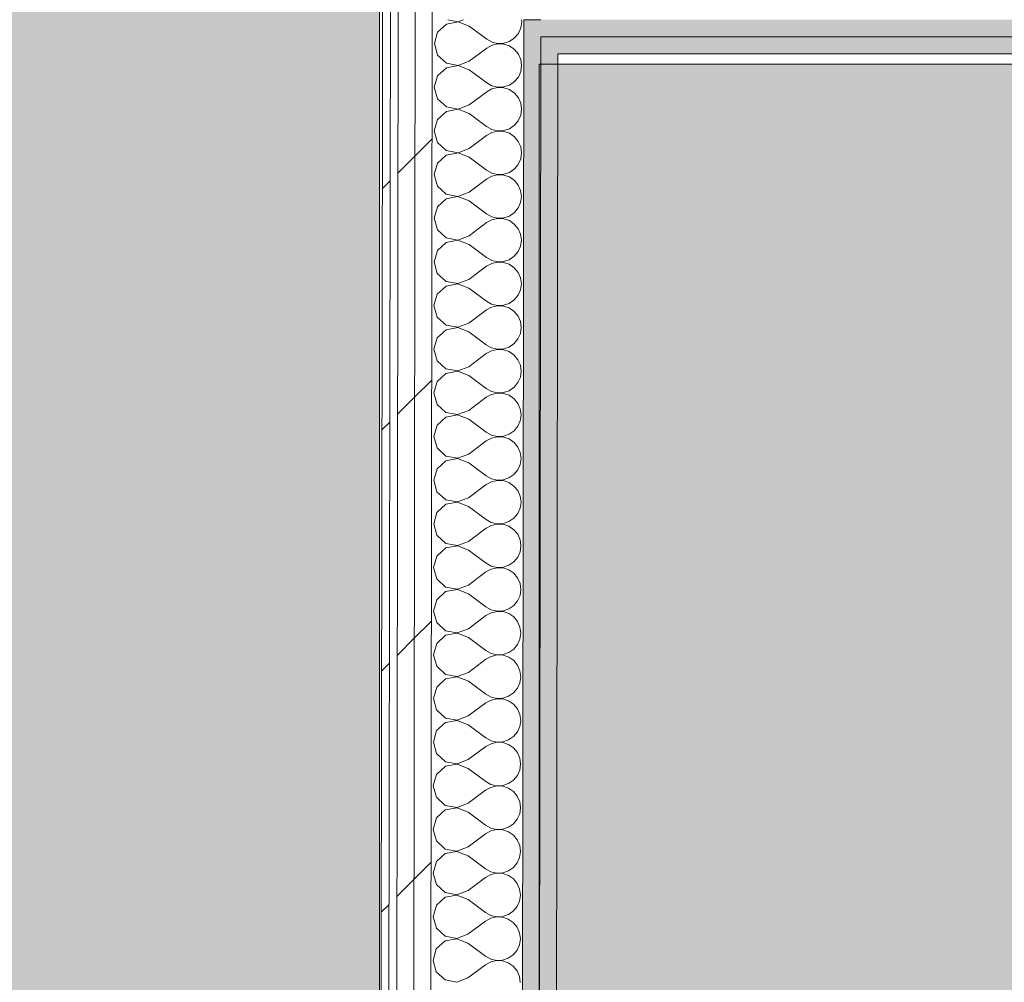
# Model space of a CAD drawing. Header units: millimetres. Extents: x -30280 to 19093, y -19247 to 4746.
# Tile 123 of 198: x -11063 to -10311, y -14517 to -13783. Entities that reach past the tile are written whole.
import ezdxf

# ---------------------------------------------------------------- set-up
doc = ezdxf.new("R2010")
doc.units = ezdxf.units.MM
doc.header["$MEASUREMENT"] = 0
doc.linetypes.add('Wipeout_Contour', pattern=[1000, 0, -1000])
doc.layers.add('Nuevo_08_E_Envans secs', color=7, linetype='Continuous')
doc.layers.add('Nuevo_14_PAV_Soft Light Grey 0554', color=7, linetype='Continuous')
doc.layers.add('Nuevo_08_E_Envans secs_Pluma_Nº__1', color=7, linetype='Continuous', lineweight=5)
for name, color, linetype, lineweight, true_color in [('Nuevo_08_E_Envans secs_Pluma_Nº__102', 7, 'Continuous', 5, 0xcccccc), ('Nuevo_08_E_Envans secs_Pluma_Nº__171', 171, 'Continuous', 13, 0xaaaaff), ('Nuevo_08_E_Envans secs_Pluma_Nº__177', 7, 'Continuous', 15, 0xf7e046), ('Nuevo_08_E_Envans secs_Pluma_Nº__79', 7, 'Continuous', 5, 0xaaffd5), ('Nuevo_14_PAV_Soft Light Grey 0554_Pluma_Nº__245', 7, 'Continuous', 13, 0xe8e8e8)]:
    doc.layers.add(name, color=color, linetype=linetype, lineweight=lineweight, true_color=true_color)
pattern_1 = [(45, (0, 0), (-183.8478, 183.8478), [195, -65]), (45, (7e-14, 183.85), (-183.8478, 183.8478), [195, -65])]

# ---------------------------------------------------------------- blocks, each defined once
blk = doc.blocks.new('Forjado_2_1', base_point=(-12951.13, -15302.58))
at = {"layer": 'Nuevo_14_PAV_Soft Light Grey 0554_Pluma_Nº__245', "linetype": 'Continuous', "lineweight": 0, "true_color": 0xe8e8e8}
blk.add_hatch(color=254, dxfattribs=at).paths.add_polyline_path([(-12951.13, -15302.58), (-10788.28, -15302.58), (-10788.28, -12338.98), (-12144.42, -12338.98), (-12144.42, -12547.56), (-12951.13, -12547.56)])
at = {"layer": 'Nuevo_14_PAV_Soft Light Grey 0554_Pluma_Nº__245', "color": 254, "linetype": 'Continuous', "lineweight": 13, "true_color": 0xe8e8e8, "flags": 128}
blk.add_lwpolyline([(-12951.13, -15302.58), (-10788.28, -15302.58), (-10788.28, -12338.98), (-12144.42, -12338.98), (-12144.42, -12547.56), (-12951.13, -12547.56)], close=True, dxfattribs=at)
blk = doc.blocks.new('Forjado_10_1', base_point=(-10666.28, -15302.88))
at = {"layer": 'Nuevo_14_PAV_Soft Light Grey 0554_Pluma_Nº__245', "linetype": 'Continuous', "lineweight": 0, "true_color": 0xe8e8e8}
blk.add_hatch(color=254, dxfattribs=at).paths.add_polyline_path([(-10666.28, -15302.88), (-8508.31, -15302.88), (-8508.31, -13816.56), (-10666.28, -13816.56)])
at = {"layer": 'Nuevo_14_PAV_Soft Light Grey 0554_Pluma_Nº__245', "color": 254, "linetype": 'Continuous', "lineweight": 13, "true_color": 0xe8e8e8, "flags": 128}
blk.add_lwpolyline([(-10666.28, -15302.88), (-8508.31, -15302.88), (-8508.31, -13816.56), (-10666.28, -13816.56)], close=True, dxfattribs=at)
blk = doc.blocks.new('Muro_76_1', base_point=(-1686.99, -13808.56))
at = {"layer": 'Nuevo_08_E_Envans secs_Pluma_Nº__79', "linetype": 'Continuous', "lineweight": 5, "true_color": 0xaaffd5}
for points in [[(-10678.05, -13795.56), (-10665.05, -13795.56), (-10678.03, -13782.56)], [(-10665.03, -13782.56), (-10678.03, -13782.56), (-10665.05, -13795.56)], [(-10665.03, -13782.56), (-10665.05, -13795.56), (-9476.75, -13795.56), (-9476.75, -13782.56)], [(-10665.05, -13795.56), (-10665.07, -13808.56), (-10652.07, -13808.56)], [(-10652.05, -13795.56), (-10665.05, -13795.56), (-10652.07, -13808.56)], [(-10652.05, -13795.56), (-10652.07, -13808.56), (-9476.75, -13808.56), (-9476.75, -13795.56)]]:
    blk.add_hatch(color=121, dxfattribs=at).paths.add_polyline_path(points)
at = {"layer": 'Nuevo_08_E_Envans secs_Pluma_Nº__1', "color": 7, "linetype": 'Continuous', "lineweight": 5}
for p, q in [((-10747.93, -13712.56), (-10748.03, -13782.56)), ((-10678.03, -13782.56), (-10678.05, -13795.56)), ((-10665.03, -13782.56), (-10678.03, -13782.56)), ((-10652.05, -13795.56), (-10665.05, -13795.56)), ((-9476.75, -13795.56), (-10652.05, -13795.56))]:
    blk.add_line(p, q, dxfattribs=at)
at = {"layer": 'Nuevo_08_E_Envans secs_Pluma_Nº__1', "color": 7, "linetype": 'Continuous', "lineweight": 5, "flags": 128}
blk.add_lwpolyline([(-10652.07, -13808.56), (-9476.75, -13808.56)], dxfattribs=at)
blk = doc.blocks.new('*X249')
at = {"layer": 'Nuevo_08_E_Envans secs_Pluma_Nº__102', "color": 254, "linetype": 'Continuous', "lineweight": 5, "true_color": 0xcccccc}
for p, q in [((-10737.16, -13785.9), (-10743.89, -13792.04)), ((-10728.21, -13784.23), (-10737.16, -13785.9)), ((-10736.23, -13782.56), (-10728.21, -13784.09)), ((-10728.21, -13784.09), (-10724.2, -13782.56)), ((-10719.71, -13787.5), (-10728.21, -13784.23)), ((-10719.71, -13787.5), (-10706.39, -13797.52)), ((-10682.2, -13792.99), (-10680.34, -13788.78)), ((-10680.34, -13788.78), (-10679.7, -13784.23)), ((-10679.7, -13784.23), (-10679.93, -13782.56)), ((-10743.89, -13792.04), (-10746.39, -13800.8)), ((-10685.14, -13796.52), (-10682.2, -13792.99)), ((-10746.39, -13800.8), (-10743.92, -13809.56)), ((-10702.37, -13801.97), (-10706.4, -13804.19)), ((-10706.39, -13797.52), (-10702.37, -13799.75)), ((-10702.37, -13799.75), (-10697.89, -13800.8)), ((-10697.89, -13800.94), (-10702.37, -13801.97)), ((-10697.89, -13800.8), (-10693.3, -13800.59)), ((-10693.3, -13801.17), (-10697.89, -13800.94)), ((-10693.3, -13800.59), (-10688.94, -13799.12)), ((-10688.94, -13802.64), (-10693.3, -13801.17)), ((-10688.94, -13799.12), (-10685.14, -13796.52)), ((-10685.16, -13805.25), (-10688.94, -13802.64)), ((-10743.92, -13809.56), (-10737.2, -13815.72)), ((-10719.75, -13814.17), (-10706.4, -13804.19)), ((-10682.23, -13808.8), (-10685.16, -13805.25)), ((-10680.38, -13813.01), (-10682.23, -13808.8)), ((-10728.25, -13817.56), (-10737.21, -13819.24)), ((-10737.2, -13815.72), (-10728.25, -13817.42)), ((-10728.25, -13817.42), (-10719.75, -13814.17)), ((-10719.76, -13820.84), (-10728.25, -13817.56)), ((-10680.39, -13822.12), (-10679.75, -13817.56)), ((-10679.75, -13817.56), (-10680.38, -13813.01)), ((-10743.94, -13825.37), (-10746.44, -13834.13)), ((-10737.21, -13819.24), (-10743.94, -13825.37)), ((-10719.76, -13820.84), (-10706.44, -13830.86)), ((-10685.19, -13829.86), (-10682.25, -13826.32)), ((-10682.25, -13826.32), (-10680.39, -13822.12)), ((-10706.44, -13830.86), (-10702.42, -13833.09)), ((-10702.42, -13833.09), (-10697.94, -13834.14)), ((-10697.94, -13834.14), (-10693.35, -13833.92)), ((-10693.35, -13833.92), (-10688.99, -13832.46)), ((-10688.99, -13832.46), (-10685.19, -13829.86)), ((-10746.44, -13834.13), (-10743.97, -13842.9)), ((-10719.8, -13847.5), (-10706.45, -13837.52)), ((-10702.42, -13835.3), (-10706.45, -13837.52)), ((-10697.94, -13834.27), (-10702.42, -13835.3)), ((-10693.35, -13834.5), (-10697.94, -13834.27)), ((-10688.99, -13835.98), (-10693.35, -13834.5)), ((-10685.21, -13838.59), (-10688.99, -13835.98)), ((-10682.28, -13842.13), (-10685.21, -13838.59)), ((-10743.97, -13842.9), (-10737.25, -13849.05)), ((-10728.3, -13850.76), (-10719.8, -13847.5)), ((-10680.43, -13846.34), (-10682.28, -13842.13)), ((-10679.8, -13850.9), (-10680.43, -13846.34)), ((-10737.26, -13852.57), (-10743.99, -13858.71)), ((-10728.3, -13850.89), (-10737.26, -13852.57)), ((-10737.25, -13849.05), (-10728.3, -13850.76)), ((-10719.81, -13854.17), (-10728.3, -13850.89)), ((-10719.81, -13854.17), (-10706.49, -13864.19)), ((-10682.3, -13859.65), (-10680.44, -13855.45)), ((-10680.44, -13855.45), (-10679.8, -13850.9)), ((-10743.99, -13858.71), (-10746.49, -13867.46)), ((-10689.04, -13865.79), (-10685.24, -13863.19)), ((-10685.24, -13863.19), (-10682.3, -13859.65)), ((-10746.49, -13867.46), (-10744.02, -13876.23)), ((-10719.85, -13880.84), (-10706.5, -13870.86)), ((-10702.47, -13868.64), (-10706.5, -13870.86)), ((-10706.49, -13864.19), (-10702.47, -13866.42)), ((-10702.47, -13866.42), (-10697.99, -13867.47)), ((-10697.99, -13867.6), (-10702.47, -13868.64)), ((-10697.99, -13867.47), (-10693.4, -13867.25)), ((-10693.4, -13867.83), (-10697.99, -13867.6)), ((-10693.4, -13867.25), (-10689.04, -13865.79)), ((-10689.04, -13869.31), (-10693.4, -13867.83)), ((-10685.26, -13871.92), (-10689.04, -13869.31)), ((-10744.02, -13876.23), (-10737.3, -13882.38)), ((-10682.33, -13875.46), (-10685.26, -13871.92)), ((-10680.48, -13879.67), (-10682.33, -13875.46)), ((-10737.31, -13885.9), (-10744.04, -13892.04)), ((-10728.35, -13884.22), (-10737.31, -13885.9)), ((-10737.3, -13882.38), (-10728.35, -13884.09)), ((-10728.35, -13884.09), (-10719.85, -13880.84)), ((-10719.85, -13887.5), (-10728.35, -13884.22)), ((-10680.49, -13888.78), (-10679.85, -13884.23)), ((-10679.85, -13884.23), (-10680.48, -13879.67)), ((-10744.04, -13892.04), (-10746.54, -13900.8)), ((-10719.85, -13887.5), (-10706.54, -13897.52)), ((-10685.29, -13896.52), (-10682.35, -13892.99)), ((-10682.35, -13892.99), (-10680.49, -13888.78)), ((-10746.54, -13900.8), (-10744.07, -13909.56)), ((-10706.54, -13897.52), (-10702.52, -13899.75)), ((-10702.52, -13899.75), (-10698.04, -13900.8)), ((-10698.04, -13900.94), (-10702.52, -13901.97)), ((-10698.04, -13900.8), (-10693.44, -13900.59)), ((-10693.45, -13901.17), (-10698.04, -13900.94)), ((-10689.09, -13902.64), (-10693.45, -13901.17)), ((-10693.44, -13900.59), (-10689.09, -13899.12)), ((-10689.09, -13899.12), (-10685.29, -13896.52)), ((-10719.89, -13914.17), (-10706.55, -13904.19)), ((-10702.52, -13901.97), (-10706.55, -13904.19)), ((-10685.3, -13905.25), (-10689.09, -13902.64)), ((-10682.38, -13908.8), (-10685.3, -13905.25)), ((-10680.53, -13913.01), (-10682.38, -13908.8)), ((-10744.07, -13909.56), (-10737.35, -13915.72)), ((-10737.35, -13915.72), (-10728.4, -13917.42)), ((-10728.4, -13917.42), (-10719.89, -13914.17)), ((-10679.9, -13917.56), (-10680.53, -13913.01)), ((-10737.36, -13919.24), (-10744.09, -13925.37)), ((-10728.4, -13917.56), (-10737.36, -13919.24)), ((-10719.9, -13920.84), (-10728.4, -13917.56)), ((-10719.9, -13920.84), (-10706.59, -13930.86)), ((-10682.4, -13926.32), (-10680.54, -13922.12)), ((-10680.54, -13922.12), (-10679.9, -13917.56)), ((-10744.09, -13925.37), (-10746.59, -13934.13)), ((-10706.59, -13930.86), (-10702.56, -13933.09)), ((-10689.13, -13932.46), (-10685.34, -13929.86)), ((-10685.34, -13929.86), (-10682.4, -13926.32)), ((-10746.59, -13934.13), (-10744.11, -13942.9)), ((-10719.94, -13947.5), (-10706.6, -13937.52)), ((-10702.57, -13935.3), (-10706.6, -13937.52)), ((-10698.09, -13934.27), (-10702.57, -13935.3)), ((-10702.56, -13933.09), (-10698.09, -13934.14)), ((-10698.09, -13934.14), (-10693.49, -13933.92)), ((-10693.49, -13934.5), (-10698.09, -13934.27)), ((-10693.49, -13933.92), (-10689.13, -13932.46)), ((-10689.14, -13935.98), (-10693.49, -13934.5)), ((-10685.35, -13938.59), (-10689.14, -13935.98)), ((-10682.42, -13942.13), (-10685.35, -13938.59)), ((-10744.11, -13942.9), (-10737.4, -13949.05)), ((-10680.58, -13946.34), (-10682.42, -13942.13)), ((-10679.95, -13950.9), (-10680.58, -13946.34)), ((-10737.4, -13952.57), (-10744.14, -13958.71)), ((-10737.4, -13949.05), (-10728.45, -13950.76)), ((-10728.45, -13950.89), (-10737.4, -13952.57)), ((-10728.45, -13950.76), (-10719.94, -13947.5)), ((-10719.95, -13954.17), (-10728.45, -13950.89)), ((-10719.95, -13954.17), (-10706.63, -13964.19)), ((-10680.59, -13955.45), (-10679.95, -13950.9)), ((-10744.14, -13958.71), (-10746.64, -13967.46)), ((-10685.39, -13963.19), (-10682.45, -13959.65)), ((-10682.45, -13959.65), (-10680.59, -13955.45)), ((-10746.64, -13967.46), (-10744.16, -13976.23)), ((-10702.62, -13968.64), (-10706.64, -13970.86)), ((-10706.63, -13964.19), (-10702.61, -13966.42)), ((-10698.14, -13967.6), (-10702.62, -13968.64)), ((-10702.61, -13966.42), (-10698.14, -13967.47)), ((-10698.14, -13967.47), (-10693.54, -13967.25)), ((-10693.54, -13967.83), (-10698.14, -13967.6)), ((-10693.54, -13967.25), (-10689.18, -13965.79)), ((-10689.19, -13969.31), (-10693.54, -13967.83)), ((-10685.4, -13971.92), (-10689.19, -13969.31)), ((-10689.18, -13965.79), (-10685.39, -13963.19)), ((-10744.16, -13976.23), (-10737.45, -13982.38)), ((-10719.99, -13980.84), (-10706.64, -13970.86)), ((-10682.47, -13975.46), (-10685.4, -13971.92)), ((-10680.63, -13979.67), (-10682.47, -13975.46)), ((-10737.45, -13982.38), (-10728.5, -13984.09)), ((-10728.5, -13984.22), (-10737.45, -13985.9)), ((-10728.5, -13984.09), (-10719.99, -13980.84)), ((-10720, -13987.5), (-10728.5, -13984.22)), ((-10680.64, -13988.78), (-10680, -13984.23)), ((-10680, -13984.23), (-10680.63, -13979.67)), ((-10737.45, -13985.9), (-10744.19, -13992.04)), ((-10720, -13987.5), (-10706.68, -13997.52)), ((-10682.5, -13992.99), (-10680.64, -13988.78)), ((-10744.19, -13992.04), (-10746.69, -14000.8)), ((-10706.68, -13997.52), (-10702.66, -13999.75)), ((-10693.59, -14000.59), (-10689.23, -13999.12)), ((-10689.23, -13999.12), (-10685.44, -13996.52)), ((-10685.44, -13996.52), (-10682.5, -13992.99)), ((-10746.69, -14000.8), (-10744.21, -14009.56)), ((-10720.04, -14014.17), (-10706.69, -14004.19)), ((-10702.67, -14001.97), (-10706.69, -14004.19)), ((-10698.19, -14000.94), (-10702.67, -14001.97)), ((-10702.66, -13999.75), (-10698.19, -14000.8)), ((-10698.19, -14000.8), (-10693.59, -14000.59)), ((-10693.59, -14001.17), (-10698.19, -14000.94)), ((-10689.24, -14002.64), (-10693.59, -14001.17)), ((-10685.45, -14005.25), (-10689.24, -14002.64)), ((-10682.52, -14008.8), (-10685.45, -14005.25)), ((-10744.21, -14009.56), (-10737.5, -14015.72)), ((-10728.55, -14017.42), (-10720.04, -14014.17)), ((-10680.67, -14013.01), (-10682.52, -14008.8)), ((-10680.05, -14017.56), (-10680.67, -14013.01)), ((-10737.5, -14019.24), (-10744.24, -14025.37)), ((-10737.5, -14015.72), (-10728.55, -14017.42)), ((-10728.55, -14017.56), (-10737.5, -14019.24)), ((-10720.05, -14020.84), (-10728.55, -14017.56)), ((-10720.05, -14020.84), (-10706.73, -14030.86)), ((-10680.69, -14022.12), (-10680.05, -14017.56)), ((-10744.24, -14025.37), (-10746.74, -14034.13)), ((-10685.49, -14029.86), (-10682.55, -14026.32)), ((-10682.55, -14026.32), (-10680.69, -14022.12)), ((-10746.74, -14034.13), (-10744.26, -14042.9)), ((-10702.72, -14035.3), (-10706.74, -14037.52)), ((-10706.73, -14030.86), (-10702.71, -14033.09)), ((-10698.24, -14034.27), (-10702.72, -14035.3)), ((-10702.71, -14033.09), (-10698.24, -14034.13)), ((-10698.24, -14034.13), (-10693.64, -14033.92)), ((-10693.64, -14034.5), (-10698.24, -14034.27)), ((-10693.64, -14033.92), (-10689.28, -14032.46)), ((-10689.29, -14035.98), (-10693.64, -14034.5)), ((-10685.5, -14038.58), (-10689.29, -14035.98)), ((-10689.28, -14032.46), (-10685.49, -14029.86)), ((-10744.26, -14042.9), (-10737.55, -14049.05)), ((-10720.09, -14047.5), (-10706.74, -14037.52)), ((-10682.57, -14042.13), (-10685.5, -14038.58)), ((-10680.72, -14046.34), (-10682.57, -14042.13)), ((-10737.55, -14049.05), (-10728.6, -14050.76)), ((-10728.6, -14050.89), (-10737.55, -14052.57)), ((-10728.6, -14050.76), (-10720.09, -14047.5)), ((-10720.1, -14054.17), (-10728.6, -14050.89)), ((-10680.74, -14055.45), (-10680.1, -14050.9)), ((-10680.1, -14050.9), (-10680.72, -14046.34)), ((-10744.29, -14058.71), (-10746.79, -14067.46)), ((-10737.55, -14052.57), (-10744.29, -14058.71)), ((-10720.1, -14054.17), (-10706.78, -14064.19)), ((-10682.6, -14059.65), (-10680.74, -14055.45)), ((-10706.78, -14064.19), (-10702.76, -14066.42)), ((-10702.76, -14066.42), (-10698.28, -14067.47)), ((-10693.69, -14067.25), (-10689.33, -14065.79)), ((-10689.33, -14065.79), (-10685.54, -14063.19)), ((-10685.54, -14063.19), (-10682.6, -14059.65)), ((-10746.79, -14067.46), (-10744.31, -14076.23)), ((-10720.14, -14080.84), (-10706.79, -14070.86)), ((-10702.77, -14068.64), (-10706.79, -14070.86)), ((-10698.28, -14067.6), (-10702.77, -14068.64)), ((-10698.28, -14067.47), (-10693.69, -14067.25)), ((-10693.69, -14067.83), (-10698.28, -14067.6)), ((-10689.34, -14069.31), (-10693.69, -14067.83)), ((-10685.55, -14071.92), (-10689.34, -14069.31)), ((-10682.62, -14075.46), (-10685.55, -14071.92)), ((-10744.31, -14076.23), (-10737.6, -14082.38)), ((-10728.65, -14084.09), (-10720.14, -14080.84)), ((-10680.77, -14079.67), (-10682.62, -14075.46)), ((-10680.15, -14084.23), (-10680.77, -14079.67)), ((-10737.6, -14085.9), (-10744.33, -14092.04)), ((-10737.6, -14082.38), (-10728.65, -14084.09)), ((-10728.65, -14084.22), (-10737.6, -14085.9)), ((-10720.15, -14087.5), (-10728.65, -14084.22)), ((-10720.15, -14087.5), (-10706.83, -14097.52)), ((-10682.65, -14092.99), (-10680.79, -14088.78)), ((-10680.79, -14088.78), (-10680.15, -14084.23)), ((-10744.33, -14092.04), (-10746.84, -14100.8)), ((-10689.38, -14099.12), (-10685.59, -14096.52)), ((-10685.59, -14096.52), (-10682.65, -14092.99)), ((-10746.84, -14100.8), (-10744.36, -14109.56)), ((-10720.19, -14114.17), (-10706.84, -14104.19)), ((-10702.81, -14101.97), (-10706.84, -14104.19)), ((-10706.83, -14097.52), (-10702.81, -14099.75)), ((-10702.81, -14099.75), (-10698.33, -14100.8)), ((-10698.33, -14100.94), (-10702.81, -14101.97)), ((-10698.33, -14100.8), (-10693.74, -14100.59)), ((-10693.74, -14101.17), (-10698.33, -14100.94)), ((-10693.74, -14100.59), (-10689.38, -14099.12)), ((-10689.39, -14102.64), (-10693.74, -14101.17)), ((-10685.6, -14105.25), (-10689.39, -14102.64)), ((-10744.36, -14109.56), (-10737.65, -14115.72)), ((-10682.67, -14108.8), (-10685.6, -14105.25)), ((-10680.82, -14113.01), (-10682.67, -14108.8)), ((-10737.65, -14119.24), (-10744.38, -14125.37)), ((-10737.65, -14115.72), (-10728.7, -14117.42)), ((-10728.7, -14117.56), (-10737.65, -14119.24)), ((-10728.7, -14117.42), (-10720.19, -14114.17)), ((-10720.2, -14120.84), (-10728.7, -14117.56)), ((-10680.84, -14122.12), (-10680.19, -14117.56)), ((-10680.19, -14117.56), (-10680.82, -14113.01)), ((-10744.38, -14125.37), (-10746.89, -14134.13)), ((-10720.2, -14120.84), (-10706.88, -14130.86)), ((-10685.64, -14129.86), (-10682.7, -14126.32)), ((-10682.7, -14126.32), (-10680.84, -14122.12)), ((-10746.89, -14134.13), (-10744.41, -14142.9)), ((-10706.88, -14130.86), (-10702.86, -14133.09)), ((-10702.86, -14133.09), (-10698.38, -14134.13)), ((-10698.38, -14134.27), (-10702.86, -14135.3)), ((-10698.38, -14134.13), (-10693.79, -14133.92)), ((-10693.79, -14134.5), (-10698.38, -14134.27)), ((-10693.79, -14133.92), (-10689.43, -14132.46)), ((-10689.44, -14135.97), (-10693.79, -14134.5)), ((-10689.43, -14132.46), (-10685.64, -14129.86)), ((-10720.24, -14147.5), (-10706.89, -14137.52)), ((-10702.86, -14135.3), (-10706.89, -14137.52)), ((-10685.65, -14138.58), (-10689.44, -14135.97)), ((-10682.72, -14142.13), (-10685.65, -14138.58)), ((-10680.87, -14146.34), (-10682.72, -14142.13)), ((-10744.41, -14142.9), (-10737.7, -14149.05)), ((-10737.7, -14149.05), (-10728.75, -14150.76)), ((-10728.75, -14150.76), (-10720.24, -14147.5)), ((-10680.24, -14150.9), (-10680.87, -14146.34)), ((-10737.7, -14152.57), (-10744.43, -14158.71)), ((-10728.75, -14150.89), (-10737.7, -14152.57)), ((-10720.25, -14154.17), (-10728.75, -14150.89)), ((-10720.25, -14154.17), (-10706.93, -14164.19)), ((-10682.75, -14159.65), (-10680.89, -14155.45)), ((-10680.89, -14155.45), (-10680.24, -14150.9)), ((-10744.43, -14158.71), (-10746.94, -14167.46)), ((-10706.93, -14164.19), (-10702.91, -14166.42)), ((-10689.48, -14165.79), (-10685.69, -14163.19)), ((-10685.69, -14163.19), (-10682.75, -14159.65)), ((-10746.94, -14167.46), (-10744.46, -14176.23)), ((-10720.29, -14180.84), (-10706.94, -14170.86)), ((-10702.91, -14168.64), (-10706.94, -14170.86)), ((-10702.91, -14166.42), (-10698.43, -14167.47)), ((-10698.43, -14167.6), (-10702.91, -14168.64)), ((-10698.43, -14167.47), (-10693.84, -14167.25)), ((-10693.84, -14167.83), (-10698.43, -14167.6)), ((-10693.84, -14167.25), (-10689.48, -14165.79)), ((-10689.48, -14169.31), (-10693.84, -14167.83)), ((-10685.7, -14171.92), (-10689.48, -14169.31)), ((-10682.77, -14175.46), (-10685.7, -14171.92)), ((-10744.46, -14176.23), (-10737.74, -14182.38)), ((-10680.92, -14179.67), (-10682.77, -14175.46)), ((-10680.29, -14184.23), (-10680.92, -14179.67)), ((-10737.75, -14185.9), (-10744.48, -14192.04)), ((-10728.8, -14184.22), (-10737.75, -14185.9)), ((-10737.74, -14182.38), (-10728.8, -14184.09)), ((-10728.8, -14184.09), (-10720.29, -14180.84)), ((-10720.3, -14187.5), (-10728.8, -14184.22)), ((-10680.93, -14188.78), (-10680.29, -14184.23)), ((-10744.48, -14192.04), (-10746.98, -14200.8)), ((-10720.3, -14187.5), (-10706.98, -14197.52)), ((-10685.73, -14196.52), (-10682.8, -14192.99)), ((-10682.8, -14192.99), (-10680.93, -14188.78)), ((-10746.98, -14200.8), (-10744.51, -14209.56)), ((-10702.96, -14201.97), (-10706.99, -14204.19)), ((-10706.98, -14197.52), (-10702.96, -14199.75)), ((-10702.96, -14199.75), (-10698.48, -14200.8)), ((-10698.48, -14200.94), (-10702.96, -14201.97)), ((-10698.48, -14200.8), (-10693.89, -14200.59)), ((-10693.89, -14201.17), (-10698.48, -14200.94)), ((-10693.89, -14200.59), (-10689.53, -14199.12)), ((-10689.53, -14202.64), (-10693.89, -14201.17)), ((-10689.53, -14199.12), (-10685.73, -14196.52)), ((-10744.51, -14209.56), (-10737.79, -14215.72)), ((-10720.34, -14214.17), (-10706.99, -14204.19)), ((-10685.75, -14205.25), (-10689.53, -14202.64)), ((-10682.82, -14208.8), (-10685.75, -14205.25)), ((-10680.97, -14213.01), (-10682.82, -14208.8)), ((-10737.79, -14215.72), (-10728.85, -14217.42)), ((-10728.85, -14217.42), (-10720.34, -14214.17)), ((-10680.34, -14217.56), (-10680.97, -14213.01)), ((-10737.8, -14219.24), (-10744.53, -14225.37)), ((-10728.85, -14217.56), (-10737.8, -14219.24)), ((-10720.35, -14220.84), (-10728.85, -14217.56)), ((-10720.35, -14220.84), (-10707.03, -14230.86)), ((-10682.84, -14226.32), (-10680.98, -14222.12)), ((-10680.98, -14222.12), (-10680.34, -14217.56)), ((-10744.53, -14225.37), (-10747.03, -14234.13)), ((-10707.03, -14230.86), (-10703.01, -14233.09)), ((-10693.94, -14233.92), (-10689.58, -14232.46)), ((-10689.58, -14232.46), (-10685.78, -14229.86)), ((-10685.78, -14229.86), (-10682.84, -14226.32)), ((-10747.03, -14234.13), (-10744.56, -14242.9)), ((-10720.39, -14247.5), (-10707.04, -14237.52)), ((-10703.01, -14235.3), (-10707.04, -14237.52)), ((-10703.01, -14233.09), (-10698.53, -14234.13)), ((-10698.53, -14234.27), (-10703.01, -14235.3)), ((-10698.53, -14234.13), (-10693.94, -14233.92)), ((-10693.94, -14234.5), (-10698.53, -14234.27)), ((-10689.58, -14235.97), (-10693.94, -14234.5)), ((-10685.8, -14238.58), (-10689.58, -14235.97)), ((-10682.87, -14242.13), (-10685.8, -14238.58)), ((-10744.56, -14242.9), (-10737.84, -14249.05)), ((-10728.9, -14250.76), (-10720.39, -14247.5)), ((-10681.02, -14246.34), (-10682.87, -14242.13)), ((-10680.39, -14250.9), (-10681.02, -14246.34)), ((-10737.85, -14252.57), (-10744.58, -14258.71)), ((-10728.9, -14250.89), (-10737.85, -14252.57)), ((-10737.84, -14249.05), (-10728.9, -14250.76)), ((-10720.4, -14254.17), (-10728.9, -14250.89)), ((-10720.4, -14254.17), (-10707.08, -14264.19)), ((-10681.03, -14255.45), (-10680.39, -14250.9)), ((-10744.58, -14258.71), (-10747.08, -14267.46)), ((-10685.83, -14263.19), (-10682.89, -14259.65)), ((-10682.89, -14259.65), (-10681.03, -14255.45)), ((-10747.08, -14267.46), (-10744.61, -14276.23)), ((-10703.06, -14268.64), (-10707.09, -14270.86)), ((-10707.08, -14264.19), (-10703.06, -14266.42)), ((-10703.06, -14266.42), (-10698.58, -14267.47)), ((-10698.58, -14267.6), (-10703.06, -14268.64)), ((-10698.58, -14267.47), (-10693.99, -14267.25)), ((-10693.99, -14267.83), (-10698.58, -14267.6)), ((-10693.99, -14267.25), (-10689.63, -14265.79)), ((-10689.63, -14269.31), (-10693.99, -14267.83)), ((-10689.63, -14265.79), (-10685.83, -14263.19)), ((-10685.85, -14271.92), (-10689.63, -14269.31)), ((-10744.61, -14276.23), (-10737.89, -14282.38)), ((-10720.44, -14280.84), (-10707.09, -14270.86)), ((-10682.92, -14275.46), (-10685.85, -14271.92)), ((-10681.07, -14279.67), (-10682.92, -14275.46)), ((-10728.94, -14284.22), (-10737.9, -14285.9)), ((-10737.89, -14282.38), (-10728.94, -14284.09)), ((-10728.94, -14284.09), (-10720.44, -14280.84)), ((-10720.45, -14287.5), (-10728.94, -14284.22)), ((-10681.08, -14288.78), (-10680.44, -14284.23)), ((-10680.44, -14284.23), (-10681.07, -14279.67)), ((-10744.63, -14292.04), (-10747.13, -14300.8)), ((-10737.9, -14285.9), (-10744.63, -14292.04)), ((-10720.45, -14287.5), (-10707.13, -14297.52)), ((-10682.94, -14292.99), (-10681.08, -14288.78)), ((-10707.13, -14297.52), (-10703.11, -14299.75)), ((-10703.11, -14299.75), (-10698.63, -14300.8)), ((-10694.04, -14300.59), (-10689.68, -14299.12)), ((-10689.68, -14299.12), (-10685.88, -14296.52)), ((-10685.88, -14296.52), (-10682.94, -14292.99)), ((-10747.13, -14300.8), (-10744.66, -14309.56)), ((-10720.49, -14314.17), (-10707.14, -14304.19)), ((-10703.11, -14301.97), (-10707.14, -14304.19)), ((-10698.63, -14300.94), (-10703.11, -14301.97)), ((-10698.63, -14300.8), (-10694.04, -14300.59)), ((-10694.04, -14301.17), (-10698.63, -14300.94)), ((-10689.68, -14302.64), (-10694.04, -14301.17)), ((-10685.9, -14305.25), (-10689.68, -14302.64)), ((-10682.97, -14308.8), (-10685.9, -14305.25)), ((-10744.66, -14309.56), (-10737.94, -14315.72)), ((-10728.99, -14317.42), (-10720.49, -14314.17)), ((-10681.12, -14313.01), (-10682.97, -14308.8)), ((-10680.49, -14317.56), (-10681.12, -14313.01)), ((-10737.95, -14319.24), (-10744.68, -14325.37)), ((-10728.99, -14317.56), (-10737.95, -14319.24)), ((-10737.94, -14315.72), (-10728.99, -14317.42)), ((-10720.5, -14320.84), (-10728.99, -14317.56)), ((-10720.5, -14320.84), (-10707.18, -14330.86)), ((-10682.99, -14326.32), (-10681.13, -14322.12)), ((-10681.13, -14322.12), (-10680.49, -14317.56)), ((-10744.68, -14325.37), (-10747.18, -14334.13)), ((-10689.73, -14332.46), (-10685.93, -14329.86)), ((-10685.93, -14329.86), (-10682.99, -14326.32)), ((-10747.18, -14334.13), (-10744.71, -14342.9)), ((-10720.53, -14347.5), (-10707.19, -14337.52)), ((-10703.16, -14335.3), (-10707.19, -14337.52)), ((-10707.18, -14330.86), (-10703.16, -14333.09)), ((-10703.16, -14333.09), (-10698.68, -14334.13)), ((-10698.68, -14334.27), (-10703.16, -14335.3)), ((-10698.68, -14334.13), (-10694.09, -14333.92)), ((-10694.09, -14334.5), (-10698.68, -14334.27)), ((-10694.09, -14333.92), (-10689.73, -14332.46)), ((-10689.73, -14335.97), (-10694.09, -14334.5)), ((-10685.94, -14338.58), (-10689.73, -14335.97)), ((-10744.71, -14342.9), (-10737.99, -14349.05)), ((-10683.02, -14342.13), (-10685.94, -14338.58)), ((-10681.17, -14346.34), (-10683.02, -14342.13)), ((-10738, -14352.57), (-10744.73, -14358.71)), ((-10729.04, -14350.89), (-10738, -14352.57)), ((-10737.99, -14349.05), (-10729.04, -14350.76)), ((-10729.04, -14350.76), (-10720.53, -14347.5)), ((-10720.54, -14354.17), (-10729.04, -14350.89)), ((-10681.18, -14355.45), (-10680.54, -14350.9)), ((-10680.54, -14350.9), (-10681.17, -14346.34)), ((-10744.73, -14358.71), (-10747.23, -14367.46)), ((-10720.54, -14354.17), (-10707.23, -14364.19)), ((-10685.98, -14363.19), (-10683.04, -14359.65)), ((-10683.04, -14359.65), (-10681.18, -14355.45)), ((-10747.23, -14367.46), (-10744.75, -14376.23)), ((-10707.23, -14364.19), (-10703.21, -14366.42)), ((-10703.21, -14366.42), (-10698.73, -14367.47)), ((-10698.73, -14367.6), (-10703.21, -14368.64)), ((-10698.73, -14367.47), (-10694.13, -14367.25)), ((-10694.14, -14367.83), (-10698.73, -14367.6)), ((-10694.13, -14367.25), (-10689.77, -14365.79)), ((-10689.77, -14365.79), (-10685.98, -14363.19)), ((-10720.58, -14380.84), (-10707.24, -14370.86)), ((-10703.21, -14368.64), (-10707.24, -14370.86)), ((-10689.78, -14369.31), (-10694.14, -14367.83)), ((-10685.99, -14371.92), (-10689.78, -14369.31)), ((-10683.07, -14375.46), (-10685.99, -14371.92)), ((-10744.75, -14376.23), (-10738.04, -14382.38)), ((-10738.04, -14382.38), (-10729.09, -14384.09)), ((-10729.09, -14384.09), (-10720.58, -14380.84)), ((-10681.22, -14379.67), (-10683.07, -14375.46)), ((-10680.59, -14384.23), (-10681.22, -14379.67)), ((-10738.05, -14385.9), (-10744.78, -14392.04)), ((-10729.09, -14384.22), (-10738.05, -14385.9)), ((-10720.59, -14387.5), (-10729.09, -14384.22)), ((-10720.59, -14387.5), (-10707.28, -14397.52)), ((-10683.09, -14392.99), (-10681.23, -14388.78)), ((-10681.23, -14388.78), (-10680.59, -14384.23)), ((-10744.78, -14392.04), (-10747.28, -14400.8)), ((-10707.28, -14397.52), (-10703.25, -14399.75)), ((-10689.82, -14399.12), (-10686.03, -14396.52)), ((-10686.03, -14396.52), (-10683.09, -14392.99)), ((-10747.28, -14400.8), (-10744.8, -14409.56)), ((-10720.63, -14414.17), (-10707.29, -14404.19)), ((-10703.26, -14401.97), (-10707.29, -14404.19)), ((-10698.78, -14400.94), (-10703.26, -14401.97)), ((-10703.25, -14399.75), (-10698.78, -14400.8)), ((-10698.78, -14400.8), (-10694.18, -14400.59)), ((-10694.18, -14401.17), (-10698.78, -14400.94)), ((-10694.18, -14400.59), (-10689.82, -14399.12)), ((-10689.83, -14402.64), (-10694.18, -14401.17)), ((-10686.04, -14405.25), (-10689.83, -14402.64)), ((-10683.11, -14408.8), (-10686.04, -14405.25)), ((-10744.8, -14409.56), (-10738.09, -14415.72)), ((-10681.27, -14413.01), (-10683.11, -14408.8)), ((-10738.09, -14419.24), (-10744.83, -14425.37)), ((-10738.09, -14415.72), (-10729.14, -14417.42)), ((-10729.14, -14417.56), (-10738.09, -14419.24)), ((-10729.14, -14417.42), (-10720.63, -14414.17)), ((-10720.64, -14420.84), (-10729.14, -14417.56)), ((-10681.28, -14422.12), (-10680.64, -14417.56)), ((-10680.64, -14417.56), (-10681.27, -14413.01)), ((-10744.83, -14425.37), (-10747.33, -14434.13)), ((-10720.64, -14420.84), (-10707.32, -14430.86)), ((-10686.08, -14429.86), (-10683.14, -14426.32)), ((-10683.14, -14426.32), (-10681.28, -14422.12)), ((-10747.33, -14434.13), (-10744.85, -14442.9)), ((-10703.31, -14435.3), (-10707.33, -14437.52)), ((-10707.32, -14430.86), (-10703.3, -14433.09)), ((-10698.83, -14434.27), (-10703.31, -14435.3)), ((-10703.3, -14433.09), (-10698.83, -14434.13)), ((-10698.83, -14434.13), (-10694.23, -14433.92)), ((-10694.23, -14434.5), (-10698.83, -14434.27)), ((-10694.23, -14433.92), (-10689.87, -14432.46)), ((-10689.88, -14435.97), (-10694.23, -14434.5)), ((-10689.87, -14432.46), (-10686.08, -14429.86)), ((-10744.85, -14442.9), (-10738.14, -14449.05)), ((-10720.68, -14447.5), (-10707.33, -14437.52)), ((-10686.09, -14438.58), (-10689.88, -14435.97)), ((-10683.16, -14442.13), (-10686.09, -14438.58)), ((-10681.32, -14446.34), (-10683.16, -14442.13)), ((-10738.14, -14449.05), (-10729.19, -14450.76)), ((-10729.19, -14450.76), (-10720.68, -14447.5)), ((-10680.69, -14450.9), (-10681.32, -14446.34)), ((-10738.14, -14452.57), (-10744.88, -14458.71)), ((-10729.19, -14450.89), (-10738.14, -14452.57)), ((-10720.69, -14454.17), (-10729.19, -14450.89)), ((-10720.69, -14454.17), (-10707.37, -14464.19)), ((-10683.19, -14459.65), (-10681.33, -14455.45)), ((-10681.33, -14455.45), (-10680.69, -14450.9)), ((-10744.88, -14458.71), (-10747.38, -14467.46)), ((-10707.37, -14464.19), (-10703.35, -14466.42)), ((-10689.92, -14465.79), (-10686.13, -14463.19)), ((-10686.13, -14463.19), (-10683.19, -14459.65)), ((-10747.38, -14467.46), (-10744.9, -14476.23)), ((-10720.73, -14480.84), (-10707.38, -14470.86)), ((-10703.36, -14468.64), (-10707.38, -14470.86)), ((-10698.88, -14467.6), (-10703.36, -14468.64)), ((-10703.35, -14466.42), (-10698.88, -14467.47)), ((-10698.88, -14467.47), (-10694.28, -14467.25)), ((-10694.28, -14467.83), (-10698.88, -14467.6)), ((-10694.28, -14467.25), (-10689.92, -14465.79)), ((-10689.93, -14469.31), (-10694.28, -14467.83)), ((-10686.14, -14471.92), (-10689.93, -14469.31)), ((-10683.21, -14475.46), (-10686.14, -14471.92)), ((-10744.9, -14476.23), (-10738.19, -14482.38)), ((-10681.36, -14479.67), (-10683.21, -14475.46)), ((-10680.74, -14484.23), (-10681.36, -14479.67)), ((-10738.19, -14485.9), (-10744.93, -14492.04)), ((-10738.19, -14482.38), (-10729.24, -14484.09)), ((-10729.24, -14484.22), (-10738.19, -14485.9)), ((-10729.24, -14484.09), (-10720.73, -14480.84)), ((-10720.74, -14487.5), (-10729.24, -14484.22)), ((-10720.74, -14487.5), (-10707.42, -14497.52)), ((-10681.38, -14488.78), (-10680.74, -14484.23)), ((-10744.93, -14492.04), (-10747.43, -14500.8)), ((-10686.18, -14496.52), (-10683.24, -14492.99)), ((-10683.24, -14492.99), (-10681.38, -14488.78)), ((-10747.43, -14500.8), (-10744.95, -14509.56)), ((-10703.41, -14501.97), (-10707.43, -14504.19)), ((-10707.42, -14497.52), (-10703.4, -14499.75)), ((-10698.93, -14500.94), (-10703.41, -14501.97)), ((-10703.4, -14499.75), (-10698.92, -14500.8)), ((-10694.33, -14501.17), (-10698.93, -14500.94)), ((-10698.92, -14500.8), (-10694.33, -14500.59)), ((-10694.33, -14500.59), (-10689.97, -14499.12)), ((-10689.98, -14502.64), (-10694.33, -14501.17)), ((-10686.19, -14505.25), (-10689.98, -14502.64)), ((-10689.97, -14499.12), (-10686.18, -14496.52)), ((-10744.95, -14509.56), (-10738.24, -14515.72)), ((-10720.78, -14514.17), (-10707.43, -14504.19)), ((-10683.26, -14508.8), (-10686.19, -14505.25)), ((-10681.41, -14513.01), (-10683.26, -14508.8)), ((-10738.24, -14515.72), (-10729.29, -14517.42)), ((-10729.29, -14517.42), (-10720.78, -14514.17)), ((-10680.79, -14517.56), (-10681.41, -14513.01))]:
    blk.add_line(p, q, dxfattribs=at)
blk = doc.blocks.new('Muro_79_1', base_point=(-10654.28, -15302.91))
at = {"layer": 'Nuevo_08_E_Envans secs_Pluma_Nº__79', "linetype": 'Continuous', "lineweight": 5, "true_color": 0xaaffd5}
for points in [[(-10680.28, -15302.84), (-10667.28, -15302.88), (-10665.05, -13795.56), (-10678.05, -13795.56)], [(-10665.07, -13808.56), (-10667.28, -15302.88), (-10654.28, -15302.91), (-10652.07, -13808.56)]]:
    blk.add_hatch(color=121, dxfattribs=at).paths.add_polyline_path(points)
at = {"layer": 'Nuevo_08_E_Envans secs_Pluma_Nº__1', "color": 7, "linetype": 'Continuous', "lineweight": 5}
for p, q in [((-10678.03, -13782.56), (-10678.05, -13795.56)), ((-10678.05, -13795.56), (-10680.28, -15302.84)), ((-10665.05, -13795.56), (-10665.07, -13808.56)), ((-10665.07, -13808.56), (-10667.28, -15302.88))]:
    blk.add_line(p, q, dxfattribs=at)
at = {"layer": 'Nuevo_08_E_Envans secs_Pluma_Nº__1', "color": 7, "linetype": 'Continuous', "lineweight": 5, "flags": 128}
blk.add_lwpolyline([(-10654.28, -15302.91), (-10652.07, -13808.56)], dxfattribs=at)
at = {"color": 254, "linetype": 'Wipeout_Contour', "lineweight": 0, "ltscale": 72281.182067}
blk.add_wipeout([(-10788.28, -15302.58), (-10782.28, -15302.59), (-10779.88, -13680.56), (-10785.88, -13680.56)], dxfattribs=at).dxf.layer = 'Nuevo_08_E_Envans secs'
at = {"layer": 'Nuevo_08_E_Envans secs_Pluma_Nº__171', "linetype": 'Continuous', "lineweight": 13, "true_color": 0xaaaaff}
h = blk.add_hatch(dxfattribs=at)
h.set_pattern_fill('Panellat_HPL_0001', color=161, style=0, pattern_type=2)
h.set_pattern_definition(pattern_1)
h.paths.add_polyline_path([(-10788.28, -15302.58), (-10782.28, -15302.59), (-10779.88, -13680.56), (-10785.88, -13680.56)])
at = {"layer": 'Nuevo_08_E_Envans secs_Pluma_Nº__1', "color": 7, "linetype": 'Continuous', "lineweight": 5, "flags": 128}
blk.add_lwpolyline([(-10785.88, -13680.56), (-10788.28, -15302.58)], dxfattribs=at)
at = {"color": 254, "linetype": 'Wipeout_Contour', "lineweight": 0, "ltscale": 72274.113603}
blk.add_wipeout([(-10773.91, -13699.56), (-10776.28, -15302.61), (-10763.28, -15302.64), (-10760.91, -13699.56)], dxfattribs=at).dxf.layer = 'Nuevo_08_E_Envans secs'
at = {"layer": 'Nuevo_08_E_Envans secs_Pluma_Nº__177', "linetype": 'Continuous', "lineweight": 15, "true_color": 0xf7e046}
h = blk.add_hatch(dxfattribs=at)
h.set_pattern_fill('Panellat_HPL_0001', color=53, style=0, pattern_type=2)
h.set_pattern_definition(pattern_1)
h.paths.add_polyline_path([(-10773.91, -13699.56), (-10776.28, -15302.61), (-10763.28, -15302.64), (-10760.91, -13699.56)])
at = {"layer": 'Nuevo_08_E_Envans secs_Pluma_Nº__1', "color": 7, "linetype": 'Continuous', "lineweight": 5}
for p, q in [((-10779.89, -13686.56), (-10782.28, -15302.59)), ((-10773.91, -13699.56), (-10776.28, -15302.61))]:
    blk.add_line(p, q, dxfattribs=at)
at = {"color": 254, "linetype": 'Wipeout_Contour', "lineweight": 0, "ltscale": 72263.626665}
blk.add_wipeout([(-10763.28, -15302.64), (-10750.28, -15302.67), (-10747.93, -13712.56), (-10760.93, -13712.56)], dxfattribs=at).dxf.layer = 'Nuevo_08_E_Envans secs'
at = {"layer": 'Nuevo_08_E_Envans secs_Pluma_Nº__177', "linetype": 'Continuous', "lineweight": 15, "true_color": 0xf7e046}
h = blk.add_hatch(dxfattribs=at)
h.set_pattern_fill('Panellat_HPL_0001', color=53, style=0, pattern_type=2)
h.set_pattern_definition(pattern_1)
h.paths.add_polyline_path([(-10763.28, -15302.64), (-10750.28, -15302.67), (-10747.93, -13712.56), (-10760.93, -13712.56)])
at = {"layer": 'Nuevo_08_E_Envans secs_Pluma_Nº__1', "color": 7, "linetype": 'Continuous', "lineweight": 5}
for p, q in [((-10760.93, -13712.56), (-10763.28, -15302.64)), ((-10747.93, -13712.56), (-10748.03, -13782.56)), ((-10748.03, -13782.56), (-10750.28, -15302.67))]:
    blk.add_line(p, q, dxfattribs=at)
at = {"layer": 'Nuevo_08_E_Envans secs', "color": 7, "lineweight": 20}
blk.add_blockref('*X249', (0, 0), dxfattribs=at)

msp = doc.modelspace()

# ---------------------------------------------------------------- block references
at = {"layer": 'Nuevo_14_PAV_Soft Light Grey 0554', "color": 254, "linetype": 'Continuous', "lineweight": 13, "true_color": 0xe8e8e8}
for name, p in [('Forjado_2_1', (-12951.13, -15302.58)), ('Forjado_10_1', (-10666.28, -15302.88))]:
    msp.add_blockref(name, p, dxfattribs=at)

# ---------------------------------------------------------------- next in the draw order: block references
at = {"layer": 'Nuevo_08_E_Envans secs', "color": 7, "lineweight": 20}
msp.add_blockref('Muro_76_1', (-1686.99, -13808.56), dxfattribs=at)

# ---------------------------------------------------------------- next in the draw order: block references
msp.add_blockref('Muro_79_1', (-10654.28, -15302.91), dxfattribs=at)

doc.saveas('drawing.dxf')
